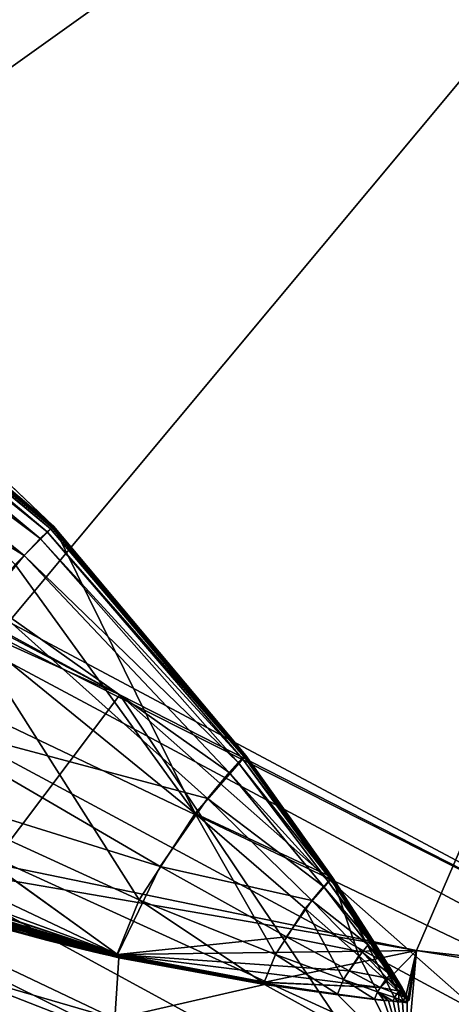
# Model space of a CAD drawing. Header units: metres. Extents: x -904 to 0, y -908 to 0.
# Tile 124 of 142: x -229.42 to -224.02, y -75.07 to -62.73. Entities that reach past the tile are written whole.
import ezdxf

# ---------------------------------------------------------------- set-up
doc = ezdxf.new("R2010")
doc.units = ezdxf.units.M

msp = doc.modelspace()

# ---------------------------------------------------------------- linework, layer by layer
at = {"layer": 'None'}
for points in [[(-239.314407, -51.557915, 226.902679), (-221.221985, -98.890182, 230.553024), (-242.650131, -103.940552, 237.516327)], [(-239.314407, -51.557915, 226.902679), (-223.317856, -52.233398, 222.626984), (-221.221985, -98.890182, 230.553024)], [(-215.260452, -53.132961, 2033.22522), (-239.308899, -51.564125, 2023.590088), (-238.364059, -69.631866, 2020.825439)], [(-231.748611, -72.892342, 2023.12439), (-215.260452, -53.132961, 2033.22522), (-238.364059, -69.631866, 2020.825439)], [(-231.748611, -72.892342, 2023.12439), (-224.452255, -74.390381, 2025.841675), (-215.260452, -53.132961, 2033.22522)], [(-224.452255, -74.390381, 2025.841675), (-201.253052, -77.030235, 2033.800049), (-215.260452, -53.132961, 2033.22522)], [(-238.33371, -66.588646, 706.081116), (-228.169373, -71.188133, 751.055359), (-248.986176, -60.178795, 750.940918)], [(-248.986176, -60.178795, 750.940918), (-228.169373, -71.188133, 751.055359), (-242.390198, -63.443642, 796.162354)], [(-228.169373, -71.188133, 751.055359), (-220.589874, -75.054581, 796.356384), (-242.390198, -63.443642, 796.162354)], [(-242.390198, -63.443642, 796.162354), (-220.589874, -75.054581, 796.356384), (-238.295258, -66.105843, 841.579407)], [(-234.7034, -64.269592, 2017.32251), (-234.690842, -64.25872, 2017.289795), (-229.010605, -69.083931, 2017.928101)], [(-234.684753, -64.253433, 2017.273804), (-229.006073, -69.07988, 2017.917236), (-234.690842, -64.25872, 2017.289795)], [(-234.690842, -64.25872, 2017.289795), (-229.006073, -69.07988, 2017.917236), (-229.010605, -69.083931, 2017.928101)], [(-229.003876, -69.077873, 2017.912109), (-234.684753, -64.253433, 2017.273804), (-234.681824, -64.250832, 2017.265991)], [(-229.006073, -69.07988, 2017.917236), (-234.684753, -64.253433, 2017.273804), (-229.003876, -69.077873, 2017.912109)], [(-234.681824, -64.250832, 2017.265991), (-234.68042, -64.24955, 2017.262207), (-229.002838, -69.076874, 2017.90979)], [(-229.002838, -69.076874, 2017.90979), (-229.003876, -69.077873, 2017.912109), (-234.681824, -64.250832, 2017.265991)], [(-234.68042, -64.24955, 2017.262207), (-231.713074, -66.497551, 2017.682739), (-229.002838, -69.076874, 2017.90979)], [(-229.002045, -69.075813, 2017.90918), (-234.679276, -64.248283, 2017.259277), (-234.679367, -64.248306, 2017.259521)], [(-229.480743, -69.55555, 2018.822754), (-229.002045, -69.075813, 2017.90918), (-234.679367, -64.248306, 2017.259521)], [(-234.679276, -64.248283, 2017.259277), (-229.002045, -69.075813, 2017.90918), (-229.001984, -69.075813, 2017.908813)], [(-234.679276, -64.248283, 2017.259277), (-229.001984, -69.075813, 2017.908813), (-234.67926, -64.248283, 2017.259277)], [(-229.001984, -69.075813, 2017.908813), (-234.67926, -64.248291, 2017.259277), (-234.67926, -64.248283, 2017.259277)], [(-229.001984, -69.075813, 2017.908813), (-234.679245, -64.248291, 2017.259277), (-234.67926, -64.248291, 2017.259277)], [(-229.001968, -69.075829, 2017.908691), (-234.679245, -64.248291, 2017.259277), (-229.001984, -69.075813, 2017.908813)], [(-229.001984, -69.075813, 2017.908813), (-234.679245, -64.248291, 2017.259277), (-234.679245, -64.248291, 2017.259277)], [(-234.679245, -64.248291, 2017.259277), (-229.001968, -69.075829, 2017.908691), (-231.712601, -66.496971, 2017.681885)], [(-234.902328, -64.454865, 2017.775391), (-234.784073, -64.341568, 2017.519897), (-229.080124, -69.146255, 2018.094238)], [(-234.784073, -64.341568, 2017.519897), (-234.729401, -64.292313, 2017.388428), (-229.039368, -69.109283, 2017.998535)], [(-229.080124, -69.146255, 2018.094238), (-234.784073, -64.341568, 2017.519897), (-229.039368, -69.109283, 2017.998535)], [(-234.729401, -64.292313, 2017.388428), (-234.7034, -64.269592, 2017.32251), (-229.019974, -69.092163, 2017.951172)], [(-234.729401, -64.292313, 2017.388428), (-229.019974, -69.092163, 2017.951172), (-229.039368, -69.109283, 2017.998535)], [(-234.7034, -64.269592, 2017.32251), (-229.010605, -69.083931, 2017.928101), (-229.019974, -69.092163, 2017.951172)], [(-229.168335, -69.231026, 2018.282227), (-235.169952, -64.737556, 2018.245239), (-234.902328, -64.454865, 2017.775391)], [(-229.080124, -69.146255, 2018.094238), (-229.168335, -69.231026, 2018.282227), (-234.902328, -64.454865, 2017.775391)], [(-235.800262, -65.498192, 2018.965454), (-235.169952, -64.737556, 2018.245239), (-229.367935, -69.442169, 2018.629761)], [(-235.169952, -64.737556, 2018.245239), (-229.168335, -69.231026, 2018.282227), (-229.367935, -69.442169, 2018.629761)], [(-229.838089, -70.009804, 2019.164063), (-235.800262, -65.498192, 2018.965454), (-229.367935, -69.442169, 2018.629761)], [(-232.967972, -88.549675, 1606.117188), (-157.766281, -91.522858, 1606.039307), (-369.758789, -65.81794, 1606.712402)], [(-264.370239, -78.757698, 1612.998047), (-369.758789, -65.81794, 1606.712402), (-157.766281, -91.522858, 1606.039307)], [(-238.295258, -66.105843, 841.579407), (-215.701584, -78.19075, 841.859009), (-236.636642, -68.198532, 887.077698)], [(-220.589874, -75.054581, 796.356384), (-215.701584, -78.19075, 841.859009), (-238.295258, -66.105843, 841.579407)], [(-228.169373, -71.188133, 751.055359), (-238.33371, -66.588646, 706.081116), (-230.676468, -74.511078, 722.772827)], [(-231.713074, -66.497551, 2017.682739), (-231.712799, -66.497246, 2017.682129), (-229.002121, -69.076111, 2017.908569)], [(-229.002838, -69.076874, 2017.90979), (-231.713074, -66.497551, 2017.682739), (-229.00235, -69.07637, 2017.908936)], [(-231.713074, -66.497551, 2017.682739), (-229.002121, -69.076111, 2017.908569), (-229.00235, -69.07637, 2017.908936)], [(-231.712601, -66.496971, 2017.681885), (-229.001968, -69.075867, 2017.908569), (-231.712799, -66.497246, 2017.682129)], [(-231.712799, -66.497246, 2017.682129), (-229.001968, -69.075867, 2017.908569), (-229.002121, -69.076111, 2017.908569)], [(-229.001968, -69.075829, 2017.908691), (-229.001968, -69.075867, 2017.908569), (-231.712601, -66.496971, 2017.681885)], [(-277.97934, -76.816643, 1756.375854), (-222.447708, -82.294296, 1803.761963), (-335.659729, -67.869011, 1815.896851)], [(-335.659729, -67.869011, 1815.896851), (-222.447708, -82.294296, 1803.761963), (-235.309311, -78.121002, 1854.074829)], [(-236.636642, -68.198532, 887.077698), (-213.506638, -80.63942, 887.43988), (-236.880447, -69.975159, 932.550049)], [(-236.636642, -68.198532, 887.077698), (-215.701584, -78.19075, 841.859009), (-213.506638, -80.63942, 887.43988)], [(-227.226227, -72.675652, 2018.805664), (-229.002045, -69.075813, 2017.90918), (-229.480743, -69.55555, 2018.822754)], [(-229.168335, -69.231026, 2018.282227), (-229.080124, -69.146255, 2018.094238), (-226.634674, -71.988602, 2018.034058)], [(-226.611084, -71.967003, 2017.980957), (-229.080124, -69.146255, 2018.094238), (-229.039368, -69.109283, 2017.998535)], [(-226.634674, -71.988602, 2018.034058), (-229.080124, -69.146255, 2018.094238), (-226.611084, -71.967003, 2017.980957)], [(-229.039368, -69.109283, 2017.998535), (-229.019974, -69.092163, 2017.951172), (-226.599854, -71.956932, 2017.955322)], [(-226.611084, -71.967003, 2017.980957), (-229.039368, -69.109283, 2017.998535), (-226.599854, -71.956932, 2017.955322)], [(-229.019974, -69.092163, 2017.951172), (-229.010605, -69.083931, 2017.928101), (-226.594437, -71.952049, 2017.943359)], [(-229.019974, -69.092163, 2017.951172), (-226.594437, -71.952049, 2017.943359), (-226.599854, -71.956932, 2017.955322)], [(-229.010605, -69.083931, 2017.928101), (-229.006073, -69.07988, 2017.917236), (-226.591827, -71.949623, 2017.93811)], [(-229.010605, -69.083931, 2017.928101), (-226.591827, -71.949623, 2017.93811), (-226.594437, -71.952049, 2017.943359)], [(-226.589462, -71.947113, 2017.935303), (-229.006073, -69.07988, 2017.917236), (-229.003876, -69.077873, 2017.912109)], [(-226.591827, -71.949623, 2017.93811), (-229.006073, -69.07988, 2017.917236), (-226.589462, -71.947113, 2017.935303)], [(-226.589462, -71.947113, 2017.935303), (-229.003876, -69.077873, 2017.912109), (-229.002838, -69.076874, 2017.90979)], [(-229.00235, -69.07637, 2017.908936), (-226.589462, -71.947113, 2017.935303), (-229.002838, -69.076874, 2017.90979)], [(-229.00235, -69.07637, 2017.908936), (-229.002121, -69.076111, 2017.908569), (-226.589462, -71.947113, 2017.935303)], [(-229.002121, -69.076111, 2017.908569), (-229.001968, -69.075867, 2017.908569), (-226.589462, -71.947113, 2017.935303)], [(-229.002045, -69.075813, 2017.90918), (-227.226227, -72.675652, 2018.805664), (-226.589462, -71.947113, 2017.935303)], [(-229.002045, -69.075813, 2017.90918), (-226.589462, -71.947113, 2017.935303), (-229.001984, -69.075813, 2017.908813)], [(-226.589462, -71.947113, 2017.935303), (-229.001968, -69.075829, 2017.908691), (-229.001984, -69.075813, 2017.908813)], [(-229.001968, -69.075867, 2017.908569), (-229.001968, -69.075829, 2017.908691), (-226.589462, -71.947113, 2017.935303)], [(-229.367935, -69.442169, 2018.629761), (-229.168335, -69.231026, 2018.282227), (-226.685715, -72.037903, 2018.140015)], [(-226.685715, -72.037903, 2018.140015), (-229.168335, -69.231026, 2018.282227), (-226.634674, -71.988602, 2018.034058)], [(-230.102081, -70.337311, 2019.381226), (-227.226227, -72.675652, 2018.805664), (-229.480743, -69.55555, 2018.822754)], [(-229.838089, -70.009804, 2019.164063), (-229.367935, -69.442169, 2018.629761), (-226.801239, -72.160355, 2018.338379)], [(-226.801239, -72.160355, 2018.338379), (-229.367935, -69.442169, 2018.629761), (-226.685715, -72.037903, 2018.140015)], [(-236.880447, -69.975159, 932.550049), (-213.123108, -82.904182, 932.987244), (-238.402557, -70.440567, 955.232056)], [(-213.506638, -80.63942, 887.43988), (-213.123108, -82.904182, 932.987244), (-236.880447, -69.975159, 932.550049)], [(-230.860809, -71.475525, 2019.389771), (-229.838089, -70.009804, 2019.164063), (-227.073334, -72.489128, 2018.644897)], [(-227.073334, -72.489128, 2018.644897), (-229.838089, -70.009804, 2019.164063), (-226.801239, -72.160355, 2018.338379)], [(-231.312073, -72.208313, 2019.100708), (-227.926544, -73.758247, 2018.646606), (-230.102081, -70.337311, 2019.381226)], [(-227.926544, -73.758247, 2018.646606), (-227.226227, -72.675652, 2018.805664), (-230.102081, -70.337311, 2019.381226)], [(-238.402557, -70.440567, 955.232056), (-214.545471, -83.489174, 955.69928), (-240.725616, -70.70665, 977.855347)], [(-213.123108, -82.904182, 932.987244), (-214.545471, -83.489174, 955.69928), (-238.402557, -70.440567, 955.232056)], [(-240.725616, -70.70665, 977.855347), (-217.11351, -83.461723, 978.352905), (-246.042374, -72.074631, 1022.901794)], [(-214.545471, -83.489174, 955.69928), (-217.11351, -83.461723, 978.352905), (-240.725616, -70.70665, 977.855347)], [(-224.261185, -77.016754, 754.165649), (-228.169373, -71.188133, 751.055359), (-230.676468, -74.511078, 722.772827)], [(-220.589874, -75.054581, 796.356384), (-228.169373, -71.188133, 751.055359), (-219.081879, -79.212952, 785.808716)], [(-228.169373, -71.188133, 751.055359), (-224.261185, -77.016754, 754.165649), (-219.081879, -79.212952, 785.808716)], [(-231.296753, -72.207726, 2019.049316), (-230.860809, -71.475525, 2019.389771), (-227.665237, -73.337685, 2018.772583)], [(-227.665237, -73.337685, 2018.772583), (-230.860809, -71.475525, 2019.389771), (-227.073334, -72.489128, 2018.644897)], [(-226.585968, -80.294075, 722.844788), (-238.338226, -71.66597, 691.690125), (-233.974075, -78.030937, 691.642273)], [(-226.585968, -80.294075, 722.844788), (-230.676468, -74.511078, 722.772827), (-238.338226, -71.66597, 691.690125)], [(-227.226227, -72.675652, 2018.805664), (-225.507477, -73.476555, 2017.873779), (-226.589462, -71.947113, 2017.935303)], [(-226.634674, -71.988602, 2018.034058), (-225.53154, -73.499428, 2017.917236), (-226.685715, -72.037903, 2018.140015)], [(-225.518982, -73.487717, 2017.891479), (-226.634674, -71.988602, 2018.034058), (-226.611084, -71.967003, 2017.980957)], [(-225.53154, -73.499428, 2017.917236), (-226.634674, -71.988602, 2018.034058), (-225.518982, -73.487717, 2017.891479)], [(-226.611084, -71.967003, 2017.980957), (-226.599854, -71.956932, 2017.955322), (-225.513016, -73.482193, 2017.879761)], [(-225.518982, -73.487717, 2017.891479), (-226.611084, -71.967003, 2017.980957), (-225.513016, -73.482193, 2017.879761)], [(-226.599854, -71.956932, 2017.955322), (-226.594437, -71.952049, 2017.943359), (-225.507477, -73.476555, 2017.873779)], [(-226.599854, -71.956932, 2017.955322), (-225.507477, -73.476555, 2017.873779), (-225.513016, -73.482193, 2017.879761)], [(-226.594437, -71.952049, 2017.943359), (-226.591827, -71.949623, 2017.93811), (-225.507477, -73.476555, 2017.873779)], [(-225.507477, -73.476555, 2017.873779), (-226.591827, -71.949623, 2017.93811), (-226.589462, -71.947113, 2017.935303)], [(-246.042374, -72.074631, 1022.901794), (-221.957428, -84.765488, 1023.44635), (-253.992859, -72.740875, 1067.578003)], [(-217.11351, -83.461723, 978.352905), (-221.957428, -84.765488, 1023.44635), (-246.042374, -72.074631, 1022.901794)], [(-226.685715, -72.037903, 2018.140015), (-225.558731, -73.525932, 2017.970825), (-226.801239, -72.160355, 2018.338379)], [(-225.53154, -73.499428, 2017.917236), (-225.558731, -73.525932, 2017.970825), (-226.685715, -72.037903, 2018.140015)], [(-231.787033, -73.381584, 2017.280029), (-228.201447, -74.436447, 2017.602295), (-231.312073, -72.208313, 2019.100708)], [(-231.611938, -72.824219, 2018.448364), (-231.296753, -72.207726, 2019.049316), (-228.199982, -74.44194, 2017.505859)], [(-228.201447, -74.436447, 2017.602295), (-227.926544, -73.758247, 2018.646606), (-231.312073, -72.208313, 2019.100708)], [(-228.199982, -74.44194, 2017.505859), (-231.296753, -72.207726, 2019.049316), (-227.665237, -73.337685, 2018.772583)], [(-226.801239, -72.160355, 2018.338379), (-225.62027, -73.591431, 2018.073486), (-227.073334, -72.489128, 2018.644897)], [(-225.558731, -73.525932, 2017.970825), (-225.62027, -73.591431, 2018.073486), (-226.801239, -72.160355, 2018.338379)], [(-227.073334, -72.489128, 2018.644897), (-225.765213, -73.76683, 2018.234009), (-227.665237, -73.337685, 2018.772583)], [(-225.62027, -73.591431, 2018.073486), (-225.765213, -73.76683, 2018.234009), (-227.073334, -72.489128, 2018.644897)], [(-221.957428, -84.765488, 1023.44635), (-229.898041, -85.054771, 1068.127686), (-253.992859, -72.740875, 1067.578003)], [(-227.926544, -73.758247, 2018.646606), (-226.219879, -74.439552, 2018.275024), (-227.226227, -72.675652, 2018.805664)], [(-226.219879, -74.439552, 2018.275024), (-225.846786, -73.863106, 2018.356445), (-227.226227, -72.675652, 2018.805664)], [(-227.226227, -72.675652, 2018.805664), (-225.846786, -73.863106, 2018.356445), (-225.507477, -73.476555, 2017.873779)], [(-231.770004, -73.253067, 2017.657471), (-231.611938, -72.824219, 2018.448364), (-228.199982, -74.44194, 2017.505859)], [(-231.748611, -72.892342, 2023.12439), (-231.751495, -73.133659, 2020.420654), (-224.452255, -74.390381, 2025.841675)], [(-231.751495, -73.133659, 2020.420654), (-231.752716, -73.289963, 2018.626831), (-228.183289, -74.440033, 2017.756714)], [(-231.751495, -73.133659, 2020.420654), (-228.183289, -74.440033, 2017.756714), (-224.452255, -74.390381, 2025.841675)], [(-228.199982, -74.44194, 2017.505859), (-231.784897, -73.381981, 2017.21875), (-231.770004, -73.253067, 2017.657471)], [(-231.772217, -73.429756, 2017.012085), (-228.192932, -74.463837, 2017.452759), (-231.787033, -73.381584, 2017.280029)], [(-228.192932, -74.463837, 2017.452759), (-228.201447, -74.436447, 2017.602295), (-231.787033, -73.381584, 2017.280029)], [(-228.199982, -74.44194, 2017.505859), (-231.776428, -73.423393, 2016.993408), (-231.784897, -73.381981, 2017.21875)], [(-228.183289, -74.440033, 2017.756714), (-231.753891, -73.368828, 2017.733276), (-231.75563, -73.408318, 2017.282593)], [(-231.752716, -73.289963, 2018.626831), (-231.753891, -73.368828, 2017.733276), (-228.183289, -74.440033, 2017.756714)], [(-227.665237, -73.337685, 2018.772583), (-226.080536, -74.219139, 2018.299072), (-228.199982, -74.44194, 2017.505859)], [(-225.765213, -73.76683, 2018.234009), (-226.080536, -74.219139, 2018.299072), (-227.665237, -73.337685, 2018.772583)], [(-231.756622, -73.447693, 2016.778809), (-231.776428, -73.423393, 2016.993408), (-228.195068, -74.466278, 2017.371094)], [(-231.776428, -73.423393, 2016.993408), (-228.199982, -74.44194, 2017.505859), (-228.195068, -74.466278, 2017.371094)], [(-231.760712, -73.444786, 2016.885376), (-228.189575, -74.468422, 2017.417114), (-231.772217, -73.429756, 2017.012085)], [(-228.189575, -74.468422, 2017.417114), (-228.192932, -74.463837, 2017.452759), (-231.772217, -73.429756, 2017.012085)], [(-228.183334, -74.481087, 2017.281372), (-228.186401, -74.472481, 2017.379272), (-231.760712, -73.444786, 2016.885376)], [(-228.186401, -74.472481, 2017.379272), (-228.189575, -74.468422, 2017.417114), (-231.760712, -73.444786, 2016.885376)], [(-231.754929, -73.455521, 2016.768311), (-228.183334, -74.481087, 2017.281372), (-231.760712, -73.444786, 2016.885376)], [(-231.758438, -73.572411, 2015.453247), (-228.183334, -74.481087, 2017.281372), (-231.757034, -73.494484, 2016.310059)], [(-228.183289, -74.440033, 2017.756714), (-231.75563, -73.408318, 2017.282593), (-231.757996, -73.412819, 2017.236572)], [(-228.182785, -74.441856, 2017.736206), (-228.183289, -74.440033, 2017.756714), (-231.757996, -73.412819, 2017.236572)], [(-231.757996, -73.412819, 2017.236572), (-231.756927, -73.415169, 2017.211914), (-228.182785, -74.441856, 2017.736206)], [(-228.183334, -74.481087, 2017.281372), (-231.754929, -73.455521, 2016.768311), (-231.757034, -73.494484, 2016.310059)], [(-228.182785, -74.441856, 2017.736206), (-231.756927, -73.415169, 2017.211914), (-228.178802, -74.443199, 2017.718872)], [(-228.178802, -74.443199, 2017.718872), (-231.756927, -73.415169, 2017.211914), (-231.750137, -73.418335, 2017.171509)], [(-229.986237, -74.019249, 2017.017212), (-231.756622, -73.447693, 2016.778809), (-228.183441, -74.480103, 2017.25061)], [(-231.756622, -73.447693, 2016.778809), (-228.195068, -74.466278, 2017.371094), (-228.183441, -74.480103, 2017.25061)], [(-231.749069, -73.438675, 2016.888306), (-231.750656, -73.443748, 2016.821777), (-228.177338, -74.454872, 2017.566284)], [(-228.177338, -74.454872, 2017.566284), (-231.750656, -73.443748, 2016.821777), (-228.183243, -74.48008, 2017.250732)], [(-231.750656, -73.443748, 2016.821777), (-228.636536, -74.375351, 2017.192749), (-228.183243, -74.48008, 2017.250732)], [(-229.986008, -74.019272, 2017.016724), (-229.088181, -74.263618, 2017.134399), (-231.750656, -73.443748, 2016.821777)], [(-231.750656, -73.443748, 2016.821777), (-229.088181, -74.263618, 2017.134399), (-228.636536, -74.375351, 2017.192749)], [(-228.178802, -74.443199, 2017.718872), (-231.750137, -73.418335, 2017.171509), (-228.176575, -74.445465, 2017.688843)], [(-231.750137, -73.418335, 2017.171509), (-231.746613, -73.423721, 2017.095947), (-228.176575, -74.445465, 2017.688843)], [(-231.747299, -73.42868, 2017.026001), (-231.749069, -73.438675, 2016.888306), (-228.177338, -74.454872, 2017.566284)], [(-231.747299, -73.42868, 2017.026001), (-228.177338, -74.454872, 2017.566284), (-231.746613, -73.423721, 2017.095947)], [(-228.176575, -74.445465, 2017.688843), (-231.746613, -73.423721, 2017.095947), (-228.176819, -74.448601, 2017.647949)], [(-231.746613, -73.423721, 2017.095947), (-228.177338, -74.454872, 2017.566284), (-228.176819, -74.448601, 2017.647949)], [(-225.846786, -73.863106, 2018.356445), (-225.174408, -74.459076, 2018.092163), (-225.507477, -73.476555, 2017.873779)], [(-225.558731, -73.525932, 2017.970825), (-225.53154, -73.499428, 2017.917236), (-225.01207, -74.274307, 2017.837402)], [(-225.005615, -74.268074, 2017.82666), (-225.53154, -73.499428, 2017.917236), (-225.518982, -73.487717, 2017.891479)], [(-225.01207, -74.274307, 2017.837402), (-225.53154, -73.499428, 2017.917236), (-225.005615, -74.268074, 2017.82666)], [(-225.518982, -73.487717, 2017.891479), (-225.513016, -73.482193, 2017.879761), (-224.99971, -74.261749, 2017.824341)], [(-225.005615, -74.268074, 2017.82666), (-225.518982, -73.487717, 2017.891479), (-224.99971, -74.261749, 2017.824341)], [(-225.513016, -73.482193, 2017.879761), (-225.507477, -73.476555, 2017.873779), (-224.99971, -74.261749, 2017.824341)], [(-224.99971, -74.261749, 2017.824341), (-225.507477, -73.476555, 2017.873779), (-224.596375, -74.981064, 2017.8396)], [(-224.596375, -74.981064, 2017.8396), (-225.507477, -73.476555, 2017.873779), (-224.678345, -74.906487, 2017.876953)], [(-225.507477, -73.476555, 2017.873779), (-224.84288, -74.757324, 2017.950317), (-224.678345, -74.906487, 2017.876953)], [(-225.507477, -73.476555, 2017.873779), (-225.174408, -74.459076, 2018.092163), (-224.84288, -74.757324, 2017.950317)], [(-231.781693, -74.215408, 2008.449341), (-228.231186, -75.246567, 2008.449585), (-231.758438, -73.572411, 2015.453247)], [(-231.758438, -73.572411, 2015.453247), (-228.231186, -75.246567, 2008.449585), (-228.183334, -74.481087, 2017.281372)], [(-225.765213, -73.76683, 2018.234009), (-225.62027, -73.591431, 2018.073486), (-225.057709, -74.322166, 2017.911865)], [(-225.62027, -73.591431, 2018.073486), (-225.558731, -73.525932, 2017.970825), (-225.026047, -74.2882, 2017.862061)], [(-225.057709, -74.322166, 2017.911865), (-225.62027, -73.591431, 2018.073486), (-225.026047, -74.2882, 2017.862061)], [(-225.026047, -74.2882, 2017.862061), (-225.558731, -73.525932, 2017.970825), (-225.01207, -74.274307, 2017.837402)], [(-228.201447, -74.436447, 2017.602295), (-226.366364, -74.800003, 2017.728516), (-227.926544, -73.758247, 2018.646606)], [(-226.366364, -74.800003, 2017.728516), (-226.219879, -74.439552, 2018.275024), (-227.926544, -73.758247, 2018.646606)], [(-225.846786, -73.863106, 2018.356445), (-226.219879, -74.439552, 2018.275024), (-225.366409, -74.755432, 2018.053833)], [(-226.080536, -74.219139, 2018.299072), (-225.765213, -73.76683, 2018.234009), (-225.132309, -74.412689, 2017.991455)], [(-225.174408, -74.459076, 2018.092163), (-225.846786, -73.863106, 2018.356445), (-225.366409, -74.755432, 2018.053833)], [(-225.132309, -74.412689, 2017.991455), (-225.765213, -73.76683, 2018.234009), (-225.057709, -74.322166, 2017.911865)], [(-228.183441, -74.480103, 2017.25061), (-229.088379, -74.263618, 2017.134521), (-229.986237, -74.019249, 2017.017212)], [(-229.088379, -74.263618, 2017.134521), (-229.986176, -74.019257, 2017.016968), (-229.986237, -74.019249, 2017.017212)], [(-229.986099, -74.019264, 2017.016846), (-229.986176, -74.019257, 2017.016968), (-229.088318, -74.263618, 2017.134521)], [(-229.986176, -74.019257, 2017.016968), (-229.088379, -74.263618, 2017.134521), (-229.088318, -74.263618, 2017.134521)], [(-229.986069, -74.019264, 2017.016846), (-229.986099, -74.019264, 2017.016846), (-229.088257, -74.263618, 2017.134399)], [(-229.986099, -74.019264, 2017.016846), (-229.088318, -74.263618, 2017.134521), (-229.088257, -74.263618, 2017.134399)], [(-229.986008, -74.019272, 2017.016724), (-229.986069, -74.019264, 2017.016846), (-229.088226, -74.263618, 2017.134399)], [(-229.088226, -74.263618, 2017.134399), (-229.986069, -74.019264, 2017.016846), (-229.088257, -74.263618, 2017.134399)], [(-229.088181, -74.263618, 2017.134399), (-229.986008, -74.019272, 2017.016724), (-229.088226, -74.263618, 2017.134399)], [(-228.231186, -75.246567, 2008.449585), (-231.781693, -74.215408, 2008.449341), (-231.301239, -78.591446, 1957.132935)], [(-226.080536, -74.219139, 2018.299072), (-225.294571, -74.645721, 2018.021973), (-228.199982, -74.44194, 2017.505859)], [(-225.294571, -74.645721, 2018.021973), (-226.080536, -74.219139, 2018.299072), (-225.132309, -74.412689, 2017.991455)], [(-228.636719, -74.375359, 2017.192749), (-229.088379, -74.263618, 2017.134521), (-228.183441, -74.480103, 2017.25061)], [(-229.088318, -74.263618, 2017.134521), (-229.088379, -74.263618, 2017.134521), (-228.636688, -74.375359, 2017.192749)], [(-229.088379, -74.263618, 2017.134521), (-228.636719, -74.375359, 2017.192749), (-228.636688, -74.375359, 2017.192749)], [(-229.088257, -74.263618, 2017.134399), (-229.088318, -74.263618, 2017.134521), (-228.636642, -74.375359, 2017.192749)], [(-229.088318, -74.263618, 2017.134521), (-228.636658, -74.375359, 2017.192749), (-228.636642, -74.375359, 2017.192749)], [(-228.636658, -74.375359, 2017.192749), (-229.088318, -74.263618, 2017.134521), (-228.636688, -74.375359, 2017.192749)], [(-228.636642, -74.375359, 2017.192749), (-228.636612, -74.375351, 2017.192749), (-229.088257, -74.263618, 2017.134399)], [(-228.636612, -74.375351, 2017.192749), (-229.088226, -74.263618, 2017.134399), (-229.088257, -74.263618, 2017.134399)], [(-228.636612, -74.375351, 2017.192749), (-228.636581, -74.375351, 2017.192749), (-229.088226, -74.263618, 2017.134399)], [(-228.636581, -74.375351, 2017.192749), (-229.088181, -74.263618, 2017.134399), (-229.088226, -74.263618, 2017.134399)], [(-229.088181, -74.263618, 2017.134399), (-228.636581, -74.375351, 2017.192749), (-228.636536, -74.375351, 2017.192749)], [(-225.132309, -74.412689, 2017.991455), (-225.057709, -74.322166, 2017.911865), (-224.783722, -74.690987, 2017.82373)], [(-225.057709, -74.322166, 2017.911865), (-225.026047, -74.2882, 2017.862061), (-224.7677, -74.673531, 2017.801636)], [(-224.783722, -74.690987, 2017.82373), (-225.057709, -74.322166, 2017.911865), (-224.7677, -74.673531, 2017.801636)], [(-225.026047, -74.2882, 2017.862061), (-225.01207, -74.274307, 2017.837402), (-224.760635, -74.666245, 2017.792236)], [(-224.7677, -74.673531, 2017.801636), (-225.026047, -74.2882, 2017.862061), (-224.760635, -74.666245, 2017.792236)], [(-224.760635, -74.666245, 2017.792236), (-225.01207, -74.274307, 2017.837402), (-225.005615, -74.268074, 2017.82666)], [(-225.005615, -74.268074, 2017.82666), (-224.99971, -74.261749, 2017.824341), (-224.75441, -74.659096, 2017.795044)], [(-224.760635, -74.666245, 2017.792236), (-225.005615, -74.268074, 2017.82666), (-224.75441, -74.659096, 2017.795044)], [(-224.75441, -74.659096, 2017.795044), (-224.99971, -74.261749, 2017.824341), (-224.596375, -74.981064, 2017.8396)], [(-228.636688, -74.375359, 2017.192749), (-228.636719, -74.375359, 2017.192749), (-228.410263, -74.428604, 2017.22168)], [(-228.410263, -74.428604, 2017.22168), (-228.636719, -74.375359, 2017.192749), (-228.183441, -74.480103, 2017.25061)], [(-228.636658, -74.375359, 2017.192749), (-228.636688, -74.375359, 2017.192749), (-228.410233, -74.428604, 2017.22168)], [(-228.410233, -74.428604, 2017.22168), (-228.636688, -74.375359, 2017.192749), (-228.410263, -74.428604, 2017.22168)], [(-228.636642, -74.375359, 2017.192749), (-228.636658, -74.375359, 2017.192749), (-228.410217, -74.428604, 2017.22168)], [(-228.410217, -74.428604, 2017.22168), (-228.636658, -74.375359, 2017.192749), (-228.410233, -74.428604, 2017.22168)], [(-228.636612, -74.375351, 2017.192749), (-228.636642, -74.375359, 2017.192749), (-228.410187, -74.428604, 2017.22168)], [(-228.410187, -74.428604, 2017.22168), (-228.636642, -74.375359, 2017.192749), (-228.410217, -74.428604, 2017.22168)], [(-228.636581, -74.375351, 2017.192749), (-228.636612, -74.375351, 2017.192749), (-228.410156, -74.428596, 2017.22168)], [(-228.410156, -74.428596, 2017.22168), (-228.636612, -74.375351, 2017.192749), (-228.410187, -74.428604, 2017.22168)], [(-228.636536, -74.375351, 2017.192749), (-228.636581, -74.375351, 2017.192749), (-228.183289, -74.480087, 2017.25061)], [(-228.183289, -74.480087, 2017.25061), (-228.636581, -74.375351, 2017.192749), (-228.410156, -74.428596, 2017.22168)], [(-228.183243, -74.48008, 2017.250732), (-228.636536, -74.375351, 2017.192749), (-228.183289, -74.480087, 2017.25061)], [(-228.410233, -74.428604, 2017.22168), (-228.410263, -74.428604, 2017.22168), (-228.183411, -74.480103, 2017.25061)], [(-228.183411, -74.480103, 2017.25061), (-228.410263, -74.428604, 2017.22168), (-228.183441, -74.480103, 2017.25061)], [(-228.410217, -74.428604, 2017.22168), (-228.410233, -74.428604, 2017.22168), (-228.183395, -74.480103, 2017.25061)], [(-228.183395, -74.480103, 2017.25061), (-228.410233, -74.428604, 2017.22168), (-228.183411, -74.480103, 2017.25061)], [(-228.183365, -74.480095, 2017.25061), (-228.410217, -74.428604, 2017.22168), (-228.183395, -74.480103, 2017.25061)], [(-228.410217, -74.428604, 2017.22168), (-228.183365, -74.480095, 2017.25061), (-228.410187, -74.428604, 2017.22168)], [(-228.410187, -74.428604, 2017.22168), (-228.183334, -74.480095, 2017.25061), (-228.410156, -74.428596, 2017.22168)], [(-228.410187, -74.428604, 2017.22168), (-228.183365, -74.480095, 2017.25061), (-228.183334, -74.480095, 2017.25061)], [(-228.183319, -74.480095, 2017.25061), (-228.183289, -74.480087, 2017.25061), (-228.410156, -74.428596, 2017.22168)], [(-228.183334, -74.480095, 2017.25061), (-228.183319, -74.480095, 2017.25061), (-228.410156, -74.428596, 2017.22168)], [(-228.231186, -75.246567, 2008.449585), (-226.358521, -74.818748, 2017.614502), (-228.183334, -74.481087, 2017.281372)], [(-228.192932, -74.463837, 2017.452759), (-226.361862, -74.814117, 2017.654297), (-228.201447, -74.436447, 2017.602295)], [(-226.361862, -74.814117, 2017.654297), (-226.366364, -74.800003, 2017.728516), (-228.201447, -74.436447, 2017.602295)], [(-228.195068, -74.466278, 2017.371094), (-228.199982, -74.44194, 2017.505859), (-226.351898, -74.792824, 2017.918579)], [(-226.351898, -74.792824, 2017.918579), (-228.199982, -74.44194, 2017.505859), (-224.903564, -74.855255, 2017.873413)], [(-228.199982, -74.44194, 2017.505859), (-225.294571, -74.645721, 2018.021973), (-224.903564, -74.855255, 2017.873413)], [(-228.183441, -74.480103, 2017.25061), (-228.195068, -74.466278, 2017.371094), (-226.351898, -74.792824, 2017.918579)], [(-228.189575, -74.468422, 2017.417114), (-226.360123, -74.816414, 2017.636841), (-228.192932, -74.463837, 2017.452759)], [(-226.360123, -74.816414, 2017.636841), (-226.361862, -74.814117, 2017.654297), (-228.192932, -74.463837, 2017.452759)], [(-228.186401, -74.472481, 2017.379272), (-226.358521, -74.818748, 2017.614502), (-228.189575, -74.468422, 2017.417114)], [(-226.358521, -74.818748, 2017.614502), (-226.360123, -74.816414, 2017.636841), (-228.189575, -74.468422, 2017.417114)], [(-226.358521, -74.818748, 2017.614502), (-228.186401, -74.472481, 2017.379272), (-228.183334, -74.481087, 2017.281372)], [(-228.183411, -74.480103, 2017.25061), (-228.183441, -74.480103, 2017.25061), (-226.351898, -74.792824, 2017.918579)], [(-228.183395, -74.480103, 2017.25061), (-228.183411, -74.480103, 2017.25061), (-226.351898, -74.792824, 2017.918579)], [(-228.183365, -74.480095, 2017.25061), (-228.183395, -74.480103, 2017.25061), (-226.351898, -74.792824, 2017.918579)], [(-228.183365, -74.480095, 2017.25061), (-226.351898, -74.792824, 2017.918579), (-228.183334, -74.480095, 2017.25061)], [(-228.183334, -74.480095, 2017.25061), (-226.351898, -74.792824, 2017.918579), (-228.183319, -74.480095, 2017.25061)], [(-226.351898, -74.792824, 2017.918579), (-228.183289, -74.480087, 2017.25061), (-228.183319, -74.480095, 2017.25061)], [(-224.452255, -74.390381, 2025.841675), (-228.183289, -74.440033, 2017.756714), (-226.352921, -74.787529, 2017.985352)], [(-228.183289, -74.440033, 2017.756714), (-228.182785, -74.441856, 2017.736206), (-226.352921, -74.787529, 2017.985352)], [(-226.351898, -74.792824, 2017.918579), (-228.183243, -74.48008, 2017.250732), (-228.183289, -74.480087, 2017.25061)], [(-228.177338, -74.454872, 2017.566284), (-228.183243, -74.48008, 2017.250732), (-226.351898, -74.792824, 2017.918579)], [(-226.352921, -74.787529, 2017.985352), (-228.182785, -74.441856, 2017.736206), (-228.178802, -74.443199, 2017.718872)], [(-226.352921, -74.787529, 2017.985352), (-228.178802, -74.443199, 2017.718872), (-226.351715, -74.78933, 2017.96228)], [(-228.178802, -74.443199, 2017.718872), (-228.176575, -74.445465, 2017.688843), (-226.351715, -74.78933, 2017.96228)], [(-228.176819, -74.448601, 2017.647949), (-228.177338, -74.454872, 2017.566284), (-226.351898, -74.792824, 2017.918579)], [(-226.351898, -74.792824, 2017.918579), (-228.176575, -74.445465, 2017.688843), (-228.176819, -74.448601, 2017.647949)], [(-226.351715, -74.78933, 2017.96228), (-228.176575, -74.445465, 2017.688843), (-226.351898, -74.792824, 2017.918579)], [(-226.219879, -74.439552, 2018.275024), (-226.366364, -74.800003, 2017.728516), (-225.441833, -74.940063, 2017.782471)], [(-224.452255, -74.390381, 2025.841675), (-226.352921, -74.787529, 2017.985352), (-224.903564, -74.855255, 2017.873413)], [(-225.366409, -74.755432, 2018.053833), (-226.219879, -74.439552, 2018.275024), (-225.441833, -74.940063, 2017.782471)], [(-224.940063, -74.907013, 2017.934448), (-225.174408, -74.459076, 2018.092163), (-225.366409, -74.755432, 2018.053833)], [(-225.294571, -74.645721, 2018.021973), (-225.132309, -74.412689, 2017.991455), (-224.821457, -74.737061, 2017.861084)], [(-225.174408, -74.459076, 2018.092163), (-224.940063, -74.907013, 2017.934448), (-224.84288, -74.757324, 2017.950317)], [(-224.821457, -74.737061, 2017.861084), (-225.132309, -74.412689, 2017.991455), (-224.783722, -74.690987, 2017.82373)], [(-224.903564, -74.855255, 2017.873413), (-224.590851, -74.980888, 2017.759277), (-224.452255, -74.390381, 2025.841675)], [(-224.590851, -74.980888, 2017.759277), (-224.548035, -75.015488, 2017.742676), (-224.452255, -74.390381, 2025.841675)], [(-224.452255, -74.390381, 2025.841675), (-224.572083, -75.04586, 2017.827637), (-224.578598, -75.800476, 2008.729614)], [(-224.452255, -74.390381, 2025.841675), (-224.578598, -75.800476, 2008.729614), (-201.337891, -78.148964, 2016.438721)], [(-224.567352, -75.03611, 2017.825195), (-224.572083, -75.04586, 2017.827637), (-224.452255, -74.390381, 2025.841675)], [(-224.555466, -75.018356, 2017.820801), (-224.567352, -75.03611, 2017.825195), (-224.452255, -74.390381, 2025.841675)], [(-224.452255, -74.390381, 2025.841675), (-224.546097, -75.012878, 2017.745605), (-224.555466, -75.018356, 2017.820801)], [(-224.452255, -74.390381, 2025.841675), (-224.548035, -75.015488, 2017.742676), (-224.546097, -75.012878, 2017.745605)], [(-201.253052, -77.030235, 2033.800049), (-224.452255, -74.390381, 2025.841675), (-201.337891, -78.148964, 2016.438721)], [(-224.261185, -77.016754, 754.165649), (-230.676468, -74.511078, 722.772827), (-220.450912, -82.257591, 754.338074)], [(-230.676468, -74.511078, 722.772827), (-226.585968, -80.294075, 722.844788), (-220.450912, -82.257591, 754.338074)], [(-224.903564, -74.855255, 2017.873413), (-225.294571, -74.645721, 2018.021973), (-224.821457, -74.737061, 2017.861084)], [(-224.821457, -74.737061, 2017.861084), (-224.66748, -74.899559, 2017.793579), (-224.903564, -74.855255, 2017.873413)], [(-224.783722, -74.690987, 2017.82373), (-224.648575, -74.876213, 2017.777954), (-224.821457, -74.737061, 2017.861084)], [(-224.648575, -74.876213, 2017.777954), (-224.66748, -74.899559, 2017.793579), (-224.821457, -74.737061, 2017.861084)], [(-224.7677, -74.673531, 2017.801636), (-224.640549, -74.867195, 2017.77002), (-224.783722, -74.690987, 2017.82373)], [(-224.640549, -74.867195, 2017.77002), (-224.648575, -74.876213, 2017.777954), (-224.783722, -74.690987, 2017.82373)], [(-224.7677, -74.673531, 2017.801636), (-224.760635, -74.666245, 2017.792236), (-224.640549, -74.867195, 2017.77002)], [(-224.760635, -74.666245, 2017.792236), (-224.75441, -74.659096, 2017.795044), (-224.633926, -74.858902, 2017.779175)], [(-224.760635, -74.666245, 2017.792236), (-224.633926, -74.858902, 2017.779175), (-224.640549, -74.867195, 2017.77002)], [(-224.75441, -74.659096, 2017.795044), (-224.596375, -74.981064, 2017.8396), (-224.633926, -74.858902, 2017.779175)], [(-237.404251, -74.837967, 1166.713623), (-241.656525, -78.357643, 1166.713745), (-222.123566, -77.534111, 1117.460449)], [(-222.123566, -77.534111, 1117.460449), (-131.953552, -93.43306, 1298.579712), (-237.404251, -74.837967, 1166.713623)], [(-131.953552, -93.43306, 1298.579712), (-215.860413, -78.641273, 1566.700684), (-237.404251, -74.837967, 1166.713623)], [(-237.404251, -74.837967, 1166.713623), (-215.860413, -78.641273, 1566.700684), (-230.443481, -76.069885, 1547.05249)], [(-224.578598, -75.800476, 2008.729614), (-226.358521, -74.818748, 2017.614502), (-228.231186, -75.246567, 2008.449585)], [(-225.441833, -74.940063, 2017.782471), (-226.366364, -74.800003, 2017.728516), (-225.439575, -74.946846, 2017.75)], [(-226.366364, -74.800003, 2017.728516), (-226.361862, -74.814117, 2017.654297), (-225.439575, -74.946846, 2017.75)], [(-225.439575, -74.946846, 2017.75), (-226.361862, -74.814117, 2017.654297), (-225.438721, -74.947891, 2017.742554)], [(-226.361862, -74.814117, 2017.654297), (-226.360123, -74.816414, 2017.636841), (-225.438721, -74.947891, 2017.742554)], [(-225.438721, -74.947891, 2017.742554), (-226.360123, -74.816414, 2017.636841), (-226.358521, -74.818748, 2017.614502)], [(-226.358521, -74.818748, 2017.614502), (-224.578598, -75.800476, 2008.729614), (-225.438721, -74.947891, 2017.742554)], [(-226.352921, -74.787529, 2017.985352), (-226.351715, -74.78933, 2017.96228), (-224.903564, -74.855255, 2017.873413)], [(-224.903564, -74.855255, 2017.873413), (-226.351715, -74.78933, 2017.96228), (-226.351898, -74.792824, 2017.918579)], [(-224.978271, -74.999573, 2017.807251), (-225.366409, -74.755432, 2018.053833), (-225.441833, -74.940063, 2017.782471)], [(-224.978271, -74.999573, 2017.807251), (-224.940063, -74.907013, 2017.934448), (-225.366409, -74.755432, 2018.053833)], [(-224.84288, -74.757324, 2017.950317), (-224.940063, -74.907013, 2017.934448), (-224.727051, -74.981194, 2017.872559)], [(-224.66748, -74.899559, 2017.793579), (-224.590851, -74.980888, 2017.759277), (-224.903564, -74.855255, 2017.873413)], [(-224.678345, -74.906487, 2017.876953), (-224.84288, -74.757324, 2017.950317), (-224.727051, -74.981194, 2017.872559)], [(-224.640549, -74.867195, 2017.77002), (-224.633926, -74.858902, 2017.779175), (-224.577499, -74.964279, 2017.753784)], [(-224.633926, -74.858902, 2017.779175), (-224.546097, -75.012878, 2017.745605), (-224.577499, -74.964279, 2017.753784)], [(-224.633926, -74.858902, 2017.779175), (-224.596375, -74.981064, 2017.8396), (-224.555466, -75.018356, 2017.820801)], [(-224.546097, -75.012878, 2017.745605), (-224.633926, -74.858902, 2017.779175), (-224.555466, -75.018356, 2017.820801)], [(-224.977173, -75.002518, 2017.796509), (-224.978271, -74.999573, 2017.807251), (-225.441833, -74.940063, 2017.782471)], [(-224.977173, -75.002518, 2017.796509), (-225.441833, -74.940063, 2017.782471), (-225.439575, -74.946846, 2017.75)], [(-224.97699, -75.002716, 2017.795654), (-224.977173, -75.002518, 2017.796509), (-225.439575, -74.946846, 2017.75)], [(-225.439575, -74.946846, 2017.75), (-225.438721, -74.947891, 2017.742554), (-224.97699, -75.002716, 2017.795654)], [(-224.578598, -75.800476, 2008.729614), (-224.976791, -75.002907, 2017.794312), (-225.438721, -74.947891, 2017.742554)], [(-225.438721, -74.947891, 2017.742554), (-224.976791, -75.002907, 2017.794312), (-224.97699, -75.002716, 2017.795654)], [(-224.978271, -74.999573, 2017.807251), (-224.862259, -75.013351, 2017.813232), (-224.940063, -74.907013, 2017.934448)], [(-224.727051, -74.981194, 2017.872559), (-224.940063, -74.907013, 2017.934448), (-224.746216, -75.026688, 2017.819092)], [(-224.940063, -74.907013, 2017.934448), (-224.804245, -75.020073, 2017.816162), (-224.746216, -75.026688, 2017.819092)], [(-224.862259, -75.013351, 2017.813232), (-224.804245, -75.020073, 2017.816162), (-224.940063, -74.907013, 2017.934448)], [(-224.746216, -75.026688, 2017.819092), (-224.688171, -75.033188, 2017.821899), (-224.727051, -74.981194, 2017.872559)], [(-224.727051, -74.981194, 2017.872559), (-224.673813, -74.999565, 2017.856812), (-224.678345, -74.906487, 2017.876953)], [(-224.688171, -75.033188, 2017.821899), (-224.673813, -74.999565, 2017.856812), (-224.727051, -74.981194, 2017.872559)], [(-224.673813, -74.999565, 2017.856812), (-224.620575, -75.017876, 2017.841064), (-224.678345, -74.906487, 2017.876953)], [(-224.678345, -74.906487, 2017.876953), (-224.620575, -75.017876, 2017.841064), (-224.596375, -74.981064, 2017.8396)], [(-224.648575, -74.876213, 2017.777954), (-224.581467, -74.969032, 2017.754517), (-224.66748, -74.899559, 2017.793579)], [(-224.581467, -74.969032, 2017.754517), (-224.590851, -74.980888, 2017.759277), (-224.66748, -74.899559, 2017.793579)], [(-224.577499, -74.964279, 2017.753784), (-224.648575, -74.876213, 2017.777954), (-224.640549, -74.867195, 2017.77002)], [(-224.581467, -74.969032, 2017.754517), (-224.648575, -74.876213, 2017.777954), (-224.577499, -74.964279, 2017.753784)], [(-224.620575, -75.017876, 2017.841064), (-224.567352, -75.03611, 2017.825195), (-224.596375, -74.981064, 2017.8396)], [(-224.596375, -74.981064, 2017.8396), (-224.567352, -75.03611, 2017.825195), (-224.555466, -75.018356, 2017.820801)], [(-224.581467, -74.969032, 2017.754517), (-224.548035, -75.015488, 2017.742676), (-224.590851, -74.980888, 2017.759277)], [(-224.546097, -75.012878, 2017.745605), (-224.581467, -74.969032, 2017.754517), (-224.577499, -74.964279, 2017.753784)], [(-224.548035, -75.015488, 2017.742676), (-224.581467, -74.969032, 2017.754517), (-224.546097, -75.012878, 2017.745605)], [(-224.977173, -75.002518, 2017.796509), (-224.861465, -75.01532, 2017.807983), (-224.978271, -74.999573, 2017.807251)], [(-224.861465, -75.01532, 2017.807983), (-224.862259, -75.013351, 2017.813232), (-224.978271, -74.999573, 2017.807251)], [(-224.97699, -75.002716, 2017.795654), (-224.861343, -75.015427, 2017.807739), (-224.977173, -75.002518, 2017.796509)], [(-224.861343, -75.015427, 2017.807739), (-224.861465, -75.01532, 2017.807983), (-224.977173, -75.002518, 2017.796509)], [(-224.976791, -75.002907, 2017.794312), (-224.861267, -75.01548, 2017.807617), (-224.97699, -75.002716, 2017.795654)], [(-224.861267, -75.01548, 2017.807617), (-224.861343, -75.015427, 2017.807739), (-224.97699, -75.002716, 2017.795654)], [(-224.578598, -75.800476, 2008.729614), (-224.861206, -75.015541, 2017.807129), (-224.976791, -75.002907, 2017.794312)], [(-224.861206, -75.015541, 2017.807129), (-224.861267, -75.01548, 2017.807617), (-224.976791, -75.002907, 2017.794312)], [(-224.804245, -75.020073, 2017.816162), (-224.862259, -75.013351, 2017.813232), (-224.803604, -75.021545, 2017.813721)], [(-224.862259, -75.013351, 2017.813232), (-224.861465, -75.01532, 2017.807983), (-224.803604, -75.021545, 2017.813721)], [(-224.803604, -75.021545, 2017.813721), (-224.861465, -75.01532, 2017.807983), (-224.803497, -75.021614, 2017.813843)], [(-224.861465, -75.01532, 2017.807983), (-224.861343, -75.015427, 2017.807739), (-224.803497, -75.021614, 2017.813843)], [(-224.803497, -75.021614, 2017.813843), (-224.861343, -75.015427, 2017.807739), (-224.803452, -75.021645, 2017.813843)], [(-224.861343, -75.015427, 2017.807739), (-224.861267, -75.01548, 2017.807617), (-224.803452, -75.021645, 2017.813843)], [(-224.803452, -75.021645, 2017.813843), (-224.861267, -75.01548, 2017.807617), (-224.803406, -75.02169, 2017.813599)], [(-224.861267, -75.01548, 2017.807617), (-224.861206, -75.015541, 2017.807129), (-224.803406, -75.02169, 2017.813599)], [(-224.803406, -75.02169, 2017.813599), (-224.861206, -75.015541, 2017.807129), (-224.578598, -75.800476, 2008.729614)], [(-224.746216, -75.026688, 2017.819092), (-224.804245, -75.020073, 2017.816162), (-224.745728, -75.027672, 2017.819458)], [(-224.804245, -75.020073, 2017.816162), (-224.803604, -75.021545, 2017.813721), (-224.745728, -75.027672, 2017.819458)], [(-224.745728, -75.027672, 2017.819458), (-224.803604, -75.021545, 2017.813721), (-224.745651, -75.027687, 2017.819946)], [(-224.803604, -75.021545, 2017.813721), (-224.803497, -75.021614, 2017.813843), (-224.745651, -75.027687, 2017.819946)], [(-224.745651, -75.027687, 2017.819946), (-224.803497, -75.021614, 2017.813843), (-224.745621, -75.027702, 2017.820068)], [(-224.803497, -75.021614, 2017.813843), (-224.803452, -75.021645, 2017.813843), (-224.745621, -75.027702, 2017.820068)], [(-224.745621, -75.027702, 2017.820068), (-224.803452, -75.021645, 2017.813843), (-224.74559, -75.027725, 2017.819946)], [(-224.803452, -75.021645, 2017.813843), (-224.803406, -75.02169, 2017.813599), (-224.74559, -75.027725, 2017.819946)], [(-224.74559, -75.027725, 2017.819946), (-224.803406, -75.02169, 2017.813599), (-224.578598, -75.800476, 2008.729614)], [(-224.688171, -75.033188, 2017.821899), (-224.746216, -75.026688, 2017.819092), (-224.745728, -75.027672, 2017.819458)], [(-224.688171, -75.033188, 2017.821899), (-224.745728, -75.027672, 2017.819458), (-224.629944, -75.039574, 2017.830811)], [(-224.629944, -75.039574, 2017.830811), (-224.745728, -75.027672, 2017.819458), (-224.68779, -75.033653, 2017.825928)], [(-224.745728, -75.027672, 2017.819458), (-224.745651, -75.027687, 2017.819946), (-224.68779, -75.033653, 2017.825928)], [(-224.687775, -75.033646, 2017.826294), (-224.745651, -75.027687, 2017.819946), (-224.745621, -75.027702, 2017.820068)], [(-224.68779, -75.033653, 2017.825928), (-224.745651, -75.027687, 2017.819946), (-224.687775, -75.033646, 2017.826294)], [(-224.687759, -75.033653, 2017.826294), (-224.687775, -75.033646, 2017.826294), (-224.745621, -75.027702, 2017.820068)], [(-224.687759, -75.033653, 2017.826294), (-224.745621, -75.027702, 2017.820068), (-224.74559, -75.027725, 2017.819946)], [(-224.578598, -75.800476, 2008.729614), (-224.687759, -75.033653, 2017.826294), (-224.74559, -75.027725, 2017.819946)], [(-224.673813, -74.999565, 2017.856812), (-224.688171, -75.033188, 2017.821899), (-224.630127, -75.039581, 2017.824829)], [(-224.630127, -75.039581, 2017.824829), (-224.688171, -75.033188, 2017.821899), (-224.629944, -75.039574, 2017.830811)], [(-224.68779, -75.033653, 2017.825928), (-224.687775, -75.033646, 2017.826294), (-224.629929, -75.039474, 2017.832397)], [(-224.629929, -75.039505, 2017.831909), (-224.629944, -75.039574, 2017.830811), (-224.68779, -75.033653, 2017.825928)], [(-224.629929, -75.039505, 2017.831909), (-224.68779, -75.033653, 2017.825928), (-224.629929, -75.039474, 2017.832397)], [(-224.629929, -75.039459, 2017.832642), (-224.687775, -75.033646, 2017.826294), (-224.687759, -75.033653, 2017.826294)], [(-224.687775, -75.033646, 2017.826294), (-224.629929, -75.039459, 2017.832642), (-224.629929, -75.039474, 2017.832397)], [(-224.578598, -75.800476, 2008.729614), (-224.629929, -75.039459, 2017.832642), (-224.687759, -75.033653, 2017.826294)], [(-224.620575, -75.017876, 2017.841064), (-224.673813, -74.999565, 2017.856812), (-224.630127, -75.039581, 2017.824829)], [(-224.620575, -75.017876, 2017.841064), (-224.630127, -75.039581, 2017.824829), (-224.572083, -75.04586, 2017.827637)], [(-224.572083, -75.04586, 2017.827637), (-224.630127, -75.039581, 2017.824829), (-224.629944, -75.039574, 2017.830811)], [(-224.572083, -75.04586, 2017.827637), (-224.629944, -75.039574, 2017.830811), (-224.629929, -75.039505, 2017.831909)], [(-224.572083, -75.04586, 2017.827637), (-224.629929, -75.039459, 2017.832642), (-224.578598, -75.800476, 2008.729614)], [(-224.629929, -75.039474, 2017.832397), (-224.629929, -75.039459, 2017.832642), (-224.572083, -75.04586, 2017.827637)], [(-224.629929, -75.039474, 2017.832397), (-224.572083, -75.04586, 2017.827637), (-224.629929, -75.039505, 2017.831909)], [(-224.567352, -75.03611, 2017.825195), (-224.620575, -75.017876, 2017.841064), (-224.572083, -75.04586, 2017.827637)]]:
    msp.add_3dface(points, dxfattribs=at)
at = {"layer": 'None012311'}
for points in [[(-264.332214, -57.531643, 123.974747), (-243.170029, -56.729248, 123.995758), (-63.008152, -302.295593, 117.565376)], [(-63.008152, -302.295593, 117.565376), (-243.170029, -56.729248, 123.995758), (-222.050903, -58.298695, 123.954659)], [(-297.830109, -60.486073, 123.897385), (-264.332214, -57.531643, 123.974747), (-63.008152, -302.295593, 117.565376)], [(-242.291733, -59.376686, 126.92746), (-262.718689, -60.035652, 126.910202), (-65.261642, -300.990356, 120.600586)], [(-65.261642, -300.990356, 120.600586), (-221.537735, -60.995937, 126.885056), (-242.291733, -59.376686, 126.92746)], [(-262.718689, -60.035652, 126.910202), (-296.668427, -62.81105, 126.837532), (-65.261642, -300.990356, 120.600586)], [(-63.008152, -302.295593, 117.565376), (-331.364288, -63.040817, 123.830482), (-297.830109, -60.486073, 123.897385)], [(-65.261642, -300.990356, 120.600586), (-296.668427, -62.81105, 126.837532), (-330.762848, -65.236298, 126.774025)], [(-398.51358, -66.948952, 123.728142), (-331.364288, -63.040817, 123.830482), (-63.008152, -302.295593, 117.565376)], [(-399.362701, -68.982285, 126.675926), (-65.261642, -300.990356, 120.600586), (-330.762848, -65.236298, 126.774025)], [(-465.701691, -69.252586, 123.667824), (-398.51358, -66.948952, 123.728142), (-69.298546, -367.238312, 115.864792)], [(-398.51358, -66.948952, 123.728142), (-66.409767, -334.739563, 116.715805), (-69.298546, -367.238312, 115.864792)], [(-66.409767, -334.739563, 116.715805), (-398.51358, -66.948952, 123.728142), (-63.008152, -302.295593, 117.565376)], [(-71.333969, -367.13382, 118.868553), (-399.362701, -68.982285, 126.675926), (-465.757965, -71.129059, 126.619713)], [(-71.333969, -367.13382, 118.868553), (-68.556686, -334.277802, 119.72892), (-399.362701, -68.982285, 126.675926)], [(-68.556686, -334.277802, 119.72892), (-65.261642, -300.990356, 120.600586), (-399.362701, -68.982285, 126.675926)], [(-452.00235, -701.143799, 107.12117), (-465.701691, -69.252586, 123.667824), (-71.672775, -399.771973, 115.012871)], [(-465.701691, -69.252586, 123.667824), (-69.298546, -367.238312, 115.864792), (-71.672775, -399.771973, 115.012871)], [(-73.59713, -399.498657, 118.021057), (-465.757965, -71.129059, 126.619713), (-452.00235, -703.006531, 110.073418)], [(-73.59713, -399.498657, 118.021057), (-71.333969, -367.13382, 118.868553), (-465.757965, -71.129059, 126.619713)]]:
    msp.add_3dface(points, dxfattribs=at)
at = {"layer": 'None012325'}
for points in [[(-237.892242, -75.075691, 1314.091797), (-240.543274, -74.569321, 1327.88208), (-220.994843, -78.015923, 1327.976929)], [(-220.994843, -78.015923, 1327.976929), (-240.543274, -74.569321, 1327.88208), (-238.008759, -74.977219, 1341.697632)], [(-220.994843, -78.015923, 1327.976929), (-238.008759, -74.977219, 1341.697632), (-219.432037, -78.270615, 1335.36792)], [(-238.008759, -74.977219, 1341.697632), (-235.062836, -75.479698, 1347.703125), (-219.432037, -78.270615, 1335.36792)]]:
    msp.add_3dface(points, dxfattribs=at)
at = {"layer": 'None012326'}
for points in [[(-238.314316, -74.718964, 1414.090332), (-240.965332, -74.212593, 1427.880615), (-221.416901, -77.659195, 1427.975464)], [(-221.416901, -77.659195, 1427.975464), (-240.965332, -74.212593, 1427.880615), (-238.430817, -74.620491, 1441.696045)], [(-221.416901, -77.659195, 1427.975464), (-238.430817, -74.620491, 1441.696045), (-219.854095, -77.913895, 1435.366333)], [(-238.430817, -74.620491, 1441.696045), (-235.484894, -75.122971, 1447.701538), (-219.854095, -77.913895, 1435.366333)], [(-235.31781, -75.264198, 1408.113647), (-238.314316, -74.718964, 1414.090332), (-219.791779, -77.966568, 1420.599854)], [(-219.791779, -77.966568, 1420.599854), (-238.314316, -74.718964, 1414.090332), (-221.416901, -77.659195, 1427.975464)]]:
    msp.add_3dface(points, dxfattribs=at)

doc.saveas('drawing.dxf')
